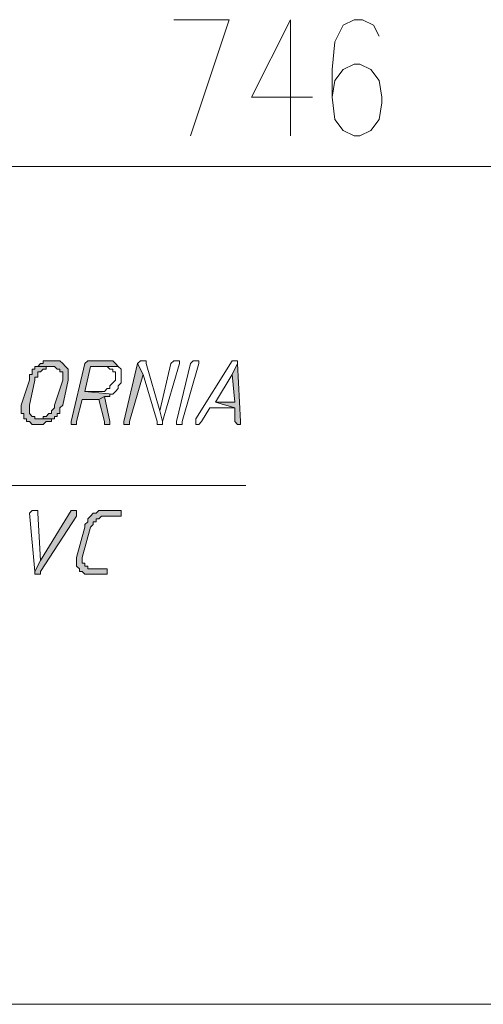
# Model space of a CAD drawing. Header units: inches. Extents: x -1441 to 3871, y -4351 to 2413.
# Tile 225 of 256: x 643 to 714, y 424 to 574. Entities that reach past the tile are written whole.
import ezdxf

# ---------------------------------------------------------------- set-up
doc = ezdxf.new("R2010")
doc.units = ezdxf.units.IN
doc.header["$MEASUREMENT"] = 0
doc.layers.add('at_Entity', color=7, linetype='Continuous')
doc.layers.add('at_Solid', color=7, linetype='Continuous')

msp = doc.modelspace()

# ---------------------------------------------------------------- hatches: boundary and pattern name
at = {"layer": 'at_Solid', "lineweight": 15}
for points in [[(648.11578, 521.98147), (647.69121, 521.98147), (646.42227, 521.98147), (646.42227, 521.55213), (645.9977, 521.55213), (645.57313, 521.12279), (648.11578, 521.12279), (648.53558, 520.69345), (648.96014, 520.69345), (648.96014, 520.26411), (649.38471, 520.26411), (649.38471, 519.02379), (648.11578, 515.20744), (648.11578, 514.7781), (647.69121, 514.34876), (647.69121, 513.91943), (647.26664, 513.91943), (646.84207, 513.49009), (646.42227, 513.49009), (646.42227, 513.10845), (645.57313, 513.10845), (648.11578, 513.10845), (648.11578, 513.49009), (648.53558, 513.49009), (648.53558, 513.91943), (648.96014, 513.91943), (648.96014, 514.7781), (649.38471, 515.20744), (650.23385, 519.02379), (650.23385, 520.69345), (649.80451, 521.12279), (649.38471, 521.55213), (648.96014, 521.98147), (648.53558, 521.98147)], [(656.15874, 521.98147), (653.61609, 521.98147), (653.19629, 521.98147), (652.77172, 521.55213), (650.65365, 512.67911), (650.65365, 512.24977), (651.07822, 512.24977), (651.50279, 512.24977), (651.50279, 512.67911), (652.34716, 516.06612), (654.88503, 516.06612), (655.73417, 516.49546), (656.57853, 516.49546), (656.57853, 516.8771), (657.0031, 516.8771), (652.77172, 517.30644), (653.61609, 521.12279), (657.84747, 521.12279), (657.42767, 521.55213), (657.0031, 521.98147), (656.57853, 521.98147)], [(660.80991, 521.55213), (658.69661, 512.67911), (658.69661, 512.24977), (659.12118, 512.24977), (659.54098, 512.24977), (659.54098, 512.67911), (661.65905, 519.88247)], [(676.05146, 521.55213), (675.2071, 519.88247), (675.6269, 515.63678), (672.66445, 515.63678), (675.6269, 514.7781), (675.6269, 512.67911), (676.05146, 512.24977), (676.47603, 512.24977), (676.47603, 512.67911)], [(645.57313, 521.12279), (645.15333, 521.12279), (645.15333, 520.69345), (644.72877, 520.69345), (644.72877, 519.88247), (644.3042, 519.88247), (644.3042, 519.02379), (643.03526, 515.20744), (643.03526, 513.91943), (643.45983, 513.91943), (643.45983, 513.10845), (643.87963, 513.10845), (643.87963, 512.67911), (644.3042, 512.67911), (644.72877, 512.24977), (645.57313, 512.24977), (646.42227, 512.24977), (646.84207, 512.67911), (647.26664, 512.67911), (647.69121, 512.67911), (647.69121, 513.10845), (648.11578, 513.10845), (645.57313, 513.10845), (645.15333, 513.10845), (645.15333, 513.49009), (644.72877, 513.49009), (644.3042, 513.91943), (644.3042, 515.20744), (645.15333, 519.02379), (645.15333, 519.45313), (645.57313, 519.45313), (645.57313, 520.26411), (645.9977, 520.26411), (646.42227, 520.69345), (646.84207, 520.69345), (646.84207, 521.12279), (647.69121, 521.12279)], [(655.73417, 516.49546), (654.88503, 516.06612), (655.73417, 512.67911), (655.73417, 512.24977), (656.57853, 512.24977), (656.57853, 512.67911)], [(651.07822, 499.13107), (650.65365, 499.13107), (645.9977, 491.49836), (645.15333, 489.82871), (645.15333, 489.39937), (645.9977, 489.39937), (645.9977, 489.82871), (651.50279, 498.27239), (651.50279, 499.13107)], [(657.84747, 499.13107), (655.73417, 499.13107), (654.88503, 499.13107), (654.46523, 498.70173), (654.04066, 498.70173), (653.61609, 498.27239), (653.19629, 497.84305), (653.19629, 497.41371), (652.77172, 496.98437), (652.77172, 496.55503), (651.50279, 491.9277), (651.50279, 490.63969), (651.92259, 490.21035), (651.92259, 489.82871), (652.34716, 489.82871), (652.77172, 489.39937), (653.19629, 489.39937), (655.73417, 489.39937), (656.15874, 489.39937), (656.15874, 490.21035), (655.73417, 490.21035), (653.61609, 490.21035), (653.19629, 490.21035), (653.19629, 490.63969), (652.77172, 490.63969), (652.77172, 491.06903), (652.34716, 491.06903), (652.34716, 491.9277), (653.61609, 496.55503), (654.04066, 496.98437), (654.04066, 497.41371), (654.46523, 497.41371), (654.46523, 497.84305), (654.88503, 497.84305), (655.3096, 498.27239), (658.27204, 498.27239), (658.27204, 499.13107)]]:
    msp.add_hatch(color=7, dxfattribs=at).paths.add_polyline_path(points)

# ---------------------------------------------------------------- linework, layer by layer
at = {"layer": 'at_Entity', "color": 7, "lineweight": 15}
for p, q in [((666.315, 574.02695), (674.78253, 574.02695)), ((674.78253, 574.02695), (668.85287, 556.28092)), ((684.09442, 574.02695), (678.16954, 562.19626)), ((684.09442, 574.02695), (684.09442, 556.28092)), ((693.83089, 574.02695), (692.13738, 573.21597)), ((695.09982, 574.02695), (693.83089, 574.02695)), ((696.79333, 573.21597), (695.09982, 574.02695)), ((692.13738, 573.21597), (690.86368, 570.63994)), ((697.6377, 571.49862), (696.79333, 573.21597)), ((690.86368, 570.63994), (690.44388, 566.44195)), ((693.83089, 567.25293), (692.13738, 566.44195)), ((694.67526, 567.25293), (693.83089, 567.25293)), ((696.36876, 566.44195), (694.67526, 567.25293)), ((690.44388, 566.44195), (690.44388, 562.19626)), ((692.13738, 566.44195), (690.86368, 564.72459)), ((697.6377, 564.72459), (696.36876, 566.44195)), ((690.86368, 564.72459), (690.44388, 562.19626)), ((698.06227, 562.19626), (697.6377, 564.72459)), ((678.16954, 562.19626), (687.48143, 562.19626)), ((690.44388, 562.19626), (690.86368, 558.80925)), ((698.06227, 561.33758), (698.06227, 562.19626)), ((697.6377, 558.80925), (698.06227, 561.33758)), ((690.86368, 558.80925), (692.13738, 557.09189)), ((696.36876, 557.09189), (697.6377, 558.80925)), ((692.13738, 557.09189), (693.83089, 556.28092)), ((693.83089, 556.28092), (694.67526, 556.28092)), ((694.67526, 556.28092), (696.36876, 557.09189)), ((1049.39074, 551.60589), (314.98652, 551.60589)), ((645.9977, 521.55213), (645.57313, 521.12279)), ((646.42227, 521.55213), (645.9977, 521.55213)), ((645.9977, 521.55213), (645.9977, 521.55213)), ((647.69121, 521.98147), (646.42227, 521.98147)), ((646.42227, 521.98147), (646.42227, 521.55213)), ((648.11578, 521.98147), (647.69121, 521.98147)), ((648.53558, 521.98147), (648.11578, 521.98147)), ((648.96014, 521.98147), (648.53558, 521.98147)), ((648.53558, 521.98147), (648.53558, 521.98147)), ((649.38471, 521.55213), (648.96014, 521.98147)), ((649.80451, 521.12279), (649.38471, 521.55213)), ((649.38471, 521.55213), (649.38471, 521.55213)), ((652.77172, 521.55213), (650.65365, 512.67911)), ((653.19629, 521.98147), (652.77172, 521.55213)), ((653.61609, 521.98147), (653.19629, 521.98147)), ((653.19629, 521.98147), (653.19629, 521.98147)), ((656.15874, 521.98147), (653.61609, 521.98147)), ((656.57853, 521.98147), (656.15874, 521.98147)), ((657.0031, 521.98147), (656.57853, 521.98147)), ((656.57853, 521.98147), (656.57853, 521.98147)), ((657.42767, 521.55213), (657.0031, 521.98147)), ((657.84747, 521.12279), (657.42767, 521.55213)), ((657.42767, 521.55213), (657.42767, 521.55213)), ((660.80991, 521.55213), (658.69661, 512.67911)), ((661.23448, 521.98147), (660.80991, 521.55213)), ((661.65905, 519.88247), (660.80991, 521.55213)), ((660.80991, 521.55213), (661.65905, 519.88247)), ((661.65905, 521.98147), (661.23448, 521.98147)), ((661.23448, 521.98147), (661.23448, 521.98147)), ((662.08362, 521.98147), (661.65905, 521.98147)), ((661.65905, 521.98147), (661.65905, 521.98147)), ((662.08362, 521.55213), (662.08362, 521.98147)), ((664.2017, 514.34876), (662.08362, 521.55213)), ((665.89043, 521.55213), (664.2017, 514.34876)), ((664.62149, 512.67911), (667.16414, 521.55213)), ((666.315, 521.98147), (665.89043, 521.55213)), ((666.73957, 521.98147), (666.315, 521.98147)), ((666.315, 521.98147), (666.315, 521.98147)), ((667.16414, 521.98147), (666.73957, 521.98147)), ((666.73957, 521.98147), (666.73957, 521.98147)), ((666.73957, 512.67911), (668.85287, 521.55213)), ((667.16414, 521.55213), (667.16414, 521.98147)), ((670.12658, 521.55213), (667.58394, 512.67911)), ((668.85287, 521.55213), (669.27744, 521.98147)), ((669.27744, 521.98147), (669.70201, 521.98147)), ((669.70201, 521.98147), (670.12658, 521.98147)), ((675.2071, 521.98147), (669.70201, 513.10845)), ((670.12658, 521.98147), (670.12658, 521.55213)), ((670.12658, 521.55213), (670.12658, 521.55213)), ((675.6269, 521.98147), (675.2071, 521.98147)), ((675.2071, 521.98147), (675.2071, 521.98147)), ((676.05146, 521.55213), (675.2071, 519.88247)), ((675.2071, 519.88247), (676.05146, 521.55213)), ((676.05146, 521.98147), (675.6269, 521.98147)), ((675.6269, 521.98147), (675.6269, 521.98147)), ((676.05146, 521.55213), (676.05146, 521.98147)), ((676.47603, 512.67911), (676.05146, 521.55213)), ((645.15333, 520.69345), (644.72877, 520.69345)), ((644.72877, 520.69345), (644.72877, 519.88247)), ((645.57313, 521.12279), (645.15333, 521.12279)), ((645.15333, 521.12279), (645.15333, 520.69345)), ((647.69121, 521.12279), (645.57313, 521.12279)), ((645.57313, 521.12279), (648.11578, 521.12279)), ((645.57313, 519.45313), (645.57313, 520.26411)), ((645.57313, 520.26411), (645.9977, 520.26411)), ((645.9977, 520.26411), (646.42227, 520.69345)), ((645.9977, 520.26411), (645.9977, 520.26411)), ((646.42227, 520.69345), (646.84207, 520.69345)), ((646.84207, 520.69345), (646.84207, 521.12279)), ((646.84207, 521.12279), (647.69121, 521.12279)), ((647.69121, 521.12279), (647.69121, 521.12279)), ((648.11578, 521.12279), (648.11578, 521.12279)), ((648.11578, 521.12279), (648.53558, 520.69345)), ((648.53558, 520.69345), (648.96014, 520.69345)), ((648.96014, 520.69345), (648.96014, 520.26411)), ((648.96014, 520.26411), (649.38471, 520.26411)), ((649.38471, 520.26411), (649.38471, 519.02379)), ((650.23385, 520.69345), (649.80451, 521.12279)), ((649.80451, 521.12279), (649.80451, 521.12279)), ((650.23385, 519.02379), (650.23385, 520.69345)), ((652.77172, 517.30644), (653.61609, 521.12279)), ((653.61609, 521.12279), (657.84747, 521.12279)), ((657.84747, 521.12279), (655.73417, 521.12279)), ((655.73417, 521.12279), (656.15874, 521.12279)), ((656.15874, 521.12279), (656.15874, 521.12279)), ((656.15874, 521.12279), (656.57853, 520.69345)), ((656.57853, 520.69345), (657.0031, 520.69345)), ((657.0031, 520.69345), (657.0031, 520.26411)), ((657.0031, 520.26411), (657.42767, 520.26411)), ((657.42767, 520.26411), (657.42767, 519.02379)), ((658.27204, 520.69345), (657.84747, 521.12279)), ((657.84747, 521.12279), (657.84747, 521.12279)), ((658.27204, 518.59445), (658.27204, 520.69345)), ((644.3042, 519.02379), (643.03526, 515.20744)), ((644.72877, 519.88247), (644.3042, 519.88247)), ((644.3042, 519.88247), (644.3042, 519.02379)), ((644.3042, 515.20744), (645.15333, 519.02379)), ((645.15333, 519.02379), (645.15333, 519.45313)), ((645.15333, 519.45313), (645.57313, 519.45313)), ((649.38471, 519.02379), (648.11578, 515.20744)), ((649.38471, 515.20744), (650.23385, 519.02379)), ((657.0031, 518.59445), (656.57853, 518.16512)), ((657.42767, 519.02379), (657.0031, 518.59445)), ((657.0031, 518.59445), (657.0031, 518.59445)), ((657.84747, 518.16512), (658.27204, 518.59445)), ((659.54098, 512.67911), (661.65905, 519.88247)), ((661.65905, 519.88247), (663.77713, 512.67911)), ((672.66445, 515.63678), (675.2071, 519.88247)), ((675.2071, 519.88247), (675.6269, 515.63678)), ((654.88503, 517.30644), (652.77172, 517.30644)), ((652.77172, 517.30644), (657.0031, 516.8771)), ((657.0031, 516.8771), (652.77172, 517.30644)), ((655.73417, 517.30644), (654.88503, 517.30644)), ((656.15874, 517.73578), (655.73417, 517.30644)), ((656.57853, 517.73578), (656.15874, 517.73578)), ((656.15874, 517.73578), (656.15874, 517.73578)), ((656.57853, 518.16512), (656.57853, 517.73578)), ((657.0031, 516.8771), (657.42767, 517.30644)), ((657.42767, 517.30644), (657.84747, 517.73578)), ((657.42767, 517.30644), (657.42767, 517.30644)), ((657.84747, 517.73578), (657.84747, 518.16512)), ((651.50279, 512.67911), (652.34716, 516.06612)), ((652.34716, 516.06612), (654.88503, 516.06612)), ((655.73417, 516.49546), (654.88503, 516.06612)), ((654.88503, 516.06612), (655.73417, 516.49546)), ((654.88503, 516.06612), (655.73417, 512.67911)), ((656.57853, 512.67911), (655.73417, 516.49546)), ((655.73417, 516.49546), (656.57853, 516.49546)), ((656.57853, 516.49546), (656.57853, 516.8771)), ((656.57853, 516.8771), (657.0031, 516.8771)), ((657.0031, 516.8771), (657.0031, 516.8771)), ((675.6269, 515.63678), (672.66445, 515.63678)), ((672.66445, 515.63678), (675.6269, 514.7781)), ((675.6269, 514.7781), (672.66445, 515.63678)), ((643.03526, 515.20744), (643.03526, 513.91943)), ((643.03526, 513.91943), (643.45983, 513.91943)), ((643.45983, 513.91943), (643.45983, 513.10845)), ((644.3042, 513.91943), (644.3042, 515.20744)), ((644.72877, 513.49009), (644.3042, 513.91943)), ((647.26664, 513.91943), (646.84207, 513.49009)), ((647.69121, 513.91943), (647.26664, 513.91943)), ((648.11578, 514.7781), (647.69121, 514.34876)), ((647.69121, 514.34876), (647.69121, 513.91943)), ((648.11578, 515.20744), (648.11578, 514.7781)), ((648.53558, 513.49009), (648.53558, 513.91943)), ((648.53558, 513.91943), (648.96014, 513.91943)), ((648.96014, 514.7781), (649.38471, 515.20744)), ((648.96014, 513.91943), (648.96014, 514.7781)), ((664.2017, 514.34876), (664.62149, 512.67911)), ((664.62149, 512.67911), (664.2017, 514.34876)), ((670.54638, 512.67911), (671.82009, 514.7781)), ((671.82009, 514.7781), (675.6269, 514.7781)), ((675.6269, 514.7781), (675.6269, 512.67911)), ((643.45983, 513.10845), (643.87963, 513.10845)), ((643.87963, 513.10845), (643.87963, 512.67911)), ((643.87963, 512.67911), (644.3042, 512.67911)), ((644.3042, 512.67911), (644.3042, 512.67911)), ((644.3042, 512.67911), (644.72877, 512.24977)), ((645.15333, 513.49009), (644.72877, 513.49009)), ((644.72877, 513.49009), (644.72877, 513.49009)), ((645.15333, 513.10845), (645.15333, 513.49009)), ((645.57313, 513.10845), (645.15333, 513.10845)), ((648.11578, 513.10845), (645.57313, 513.10845)), ((646.42227, 513.10845), (645.57313, 513.10845)), ((645.57313, 513.10845), (648.11578, 513.10845)), ((646.84207, 513.49009), (646.42227, 513.49009)), ((646.42227, 513.49009), (646.42227, 513.10845)), ((646.42227, 512.24977), (646.84207, 512.67911)), ((646.84207, 512.67911), (647.26664, 512.67911)), ((647.26664, 512.67911), (647.69121, 512.67911)), ((647.69121, 512.67911), (647.69121, 513.10845)), ((647.69121, 513.10845), (648.11578, 513.10845)), ((648.11578, 513.10845), (648.11578, 513.49009)), ((648.11578, 513.49009), (648.53558, 513.49009)), ((650.65365, 512.67911), (650.65365, 512.24977)), ((651.50279, 512.24977), (651.50279, 512.67911)), ((655.73417, 512.67911), (655.73417, 512.24977)), ((656.57853, 512.24977), (656.57853, 512.67911)), ((658.69661, 512.67911), (658.69661, 512.24977)), ((659.54098, 512.24977), (659.54098, 512.67911)), ((663.77713, 512.67911), (663.77713, 512.24977)), ((664.62149, 512.24977), (664.62149, 512.67911)), ((666.73957, 512.24977), (666.73957, 512.67911)), ((667.58394, 512.67911), (667.58394, 512.24977)), ((669.70201, 513.10845), (669.70201, 512.24977)), ((670.12658, 512.24977), (670.54638, 512.67911)), ((675.6269, 512.67911), (676.05146, 512.24977)), ((676.47603, 512.24977), (676.47603, 512.67911)), ((644.72877, 512.24977), (645.57313, 512.24977)), ((645.57313, 512.24977), (646.42227, 512.24977)), ((646.42227, 512.24977), (646.42227, 512.24977)), ((650.65365, 512.24977), (651.07822, 512.24977)), ((651.07822, 512.24977), (651.50279, 512.24977)), ((655.73417, 512.24977), (656.57853, 512.24977)), ((658.69661, 512.24977), (659.12118, 512.24977)), ((659.12118, 512.24977), (659.54098, 512.24977)), ((663.77713, 512.24977), (664.2017, 512.24977)), ((664.2017, 512.24977), (664.62149, 512.24977)), ((667.16414, 512.24977), (666.73957, 512.24977)), ((667.58394, 512.24977), (667.16414, 512.24977)), ((669.70201, 512.24977), (670.12658, 512.24977)), ((670.12658, 512.24977), (670.12658, 512.24977)), ((676.05146, 512.24977), (676.47603, 512.24977)), ((538.90613, 502.94742), (677.3204, 502.94742)), ((644.72877, 499.13107), (644.3042, 498.70173)), ((645.15333, 499.13107), (644.72877, 499.13107)), ((644.72877, 499.13107), (644.72877, 499.13107)), ((645.57313, 499.13107), (645.15333, 499.13107)), ((645.15333, 499.13107), (645.15333, 499.13107)), ((645.57313, 498.70173), (645.57313, 499.13107)), ((650.65365, 499.13107), (645.9977, 491.49836)), ((651.07822, 499.13107), (650.65365, 499.13107)), ((650.65365, 499.13107), (650.65365, 499.13107)), ((651.50279, 499.13107), (651.07822, 499.13107)), ((651.50279, 498.27239), (651.50279, 499.13107)), ((654.88503, 499.13107), (654.46523, 498.70173)), ((655.73417, 499.13107), (654.88503, 499.13107)), ((654.88503, 499.13107), (654.88503, 499.13107)), ((657.84747, 499.13107), (655.73417, 499.13107)), ((658.27204, 499.13107), (657.84747, 499.13107)), ((658.27204, 498.27239), (658.27204, 499.13107)), ((644.3042, 498.70173), (645.15333, 489.82871)), ((645.9977, 491.49836), (645.57313, 498.70173)), ((645.9977, 489.82871), (651.50279, 498.27239)), ((653.19629, 497.41371), (652.77172, 496.98437)), ((653.61609, 498.27239), (653.19629, 497.84305)), ((653.19629, 497.84305), (653.19629, 497.41371)), ((654.04066, 498.70173), (653.61609, 498.27239)), ((653.61609, 498.27239), (653.61609, 498.27239)), ((654.46523, 498.70173), (654.04066, 498.70173)), ((654.04066, 498.70173), (654.04066, 498.70173)), ((654.04066, 496.98437), (654.04066, 497.41371)), ((654.04066, 497.41371), (654.46523, 497.41371)), ((654.46523, 497.41371), (654.46523, 497.84305)), ((654.46523, 497.84305), (654.88503, 497.84305)), ((654.88503, 497.84305), (655.3096, 498.27239)), ((655.3096, 498.27239), (658.27204, 498.27239)), ((652.77172, 496.55503), (651.50279, 491.9277)), ((652.34716, 491.9277), (653.61609, 496.55503)), ((652.77172, 496.98437), (652.77172, 496.55503)), ((653.61609, 496.55503), (654.04066, 496.98437)), ((645.9977, 491.49836), (645.15333, 489.82871)), ((645.15333, 489.82871), (645.9977, 491.49836)), ((651.50279, 491.9277), (651.50279, 490.63969)), ((652.34716, 491.06903), (652.34716, 491.9277)), ((651.50279, 490.63969), (651.92259, 490.21035)), ((651.92259, 490.21035), (651.92259, 489.82871)), ((652.77172, 491.06903), (652.34716, 491.06903)), ((652.77172, 490.63969), (652.77172, 491.06903)), ((653.19629, 490.63969), (652.77172, 490.63969)), ((653.19629, 490.21035), (653.19629, 490.63969)), ((653.61609, 490.21035), (653.19629, 490.21035)), ((655.73417, 490.21035), (653.61609, 490.21035)), ((656.15874, 490.21035), (655.73417, 490.21035)), ((656.15874, 489.39937), (656.15874, 490.21035)), ((645.15333, 489.82871), (645.15333, 489.39937)), ((645.15333, 489.39937), (645.9977, 489.39937)), ((645.9977, 489.39937), (645.9977, 489.82871)), ((651.92259, 489.82871), (652.34716, 489.82871)), ((652.34716, 489.82871), (652.34716, 489.82871)), ((652.34716, 489.82871), (652.77172, 489.39937)), ((652.77172, 489.39937), (653.19629, 489.39937)), ((653.19629, 489.39937), (655.73417, 489.39937)), ((655.73417, 489.39937), (656.15874, 489.39937)), ((1105.26689, 423.75814), (3.86808, 423.75814))]:
    msp.add_line(p, q, dxfattribs=at)

doc.saveas('drawing.dxf')
